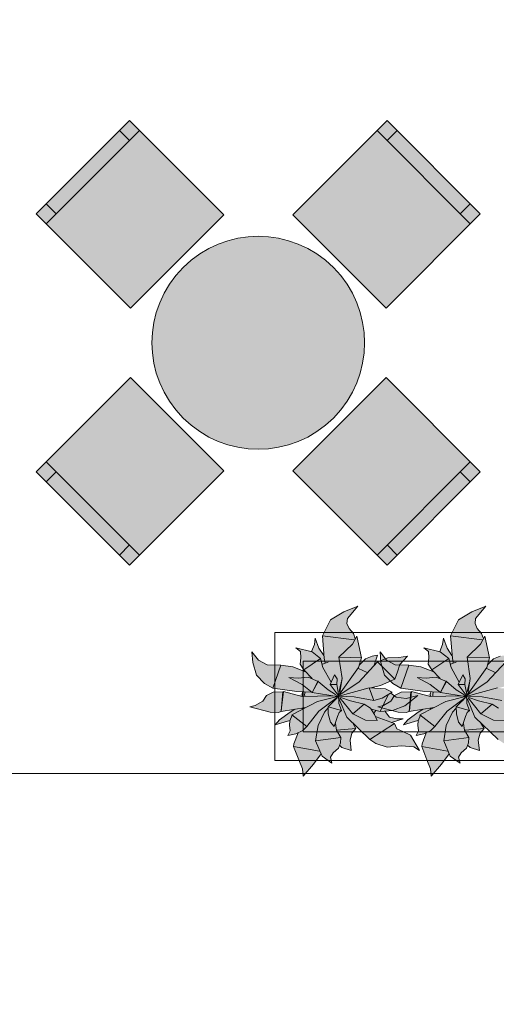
# Model space of a CAD drawing. Header units: millimetres. Extents: x -14761 to 157739, y -22400 to 107990.
# Tile 87 of 256: x 50630 to 52312, y 44187 to 47656. Entities that reach past the tile are written whole.
import ezdxf

# ---------------------------------------------------------------- set-up
doc = ezdxf.new("R2010")
doc.units = ezdxf.units.MM
doc.header["$MEASUREMENT"] = 0
doc.linetypes.add('Штриховая', pattern=[564.444447, 282.222223, -282.222223])
for name, color, linetype in [('Интерьер - Мебель', 7, 'Continuous'), ('Элемент Модели - Зона', 7, 'Continuous'), ('Элемент Модели - Оси', 7, 'Continuous')]:
    doc.layers.add(name, color=color, linetype=linetype)

msp = doc.modelspace()

# ---------------------------------------------------------------- hatches: boundary and pattern name
at = {"layer": 'Интерьер - Мебель', "linetype": 'Continuous', "lineweight": 0, "true_color": 0xffffff}
for points in [[(51021.1, 46639.7), (51349.9, 46968.5), (51017.5, 47300.9), (50688.7, 46972.1)], [(51593.8, 46968.5), (51922.6, 46639.7), (52255, 46972.1), (51926.2, 47300.9)], [(51206.7, 46782.9, 1), (51737, 46252.6, 1)], [(51349.9, 46067), (51021.1, 46395.8), (50688.7, 46063.4), (51017.5, 45734.6)], [(51922.6, 46395.8), (51593.8, 46067), (51926.2, 45734.6), (52255, 46063.4)], [(51822.9, 45590), (51773.3, 45569.7), (51726.3, 45541.5), (51698.7, 45484.9), (51703.3, 45415.7), (51687.1, 45439.8), (51673.2, 45477), (51670, 45454.6), (51659.9, 45429.9), (51604.4, 45443), (51620.5, 45429.5), (51620.3, 45392.5), (51619.8, 45385.9), (51632.2, 45365.6), (51639.1, 45357.9), (51592.5, 45375.6), (51557.1, 45381.3), (51508.6, 45382.5), (51472.5, 45399), (51449.5, 45429), (51452.8, 45391.1), (51465.6, 45346.8), (51494.4, 45316.7), (51523, 45301.2), (51628.4, 45287.6), (51616.4, 45274.3), (51560.9, 45288.8), (51524.6, 45287), (51500.5, 45274.6), (51487.6, 45254.9), (51461.5, 45239.7), (51442.2, 45235.5), (51513.5, 45215.8), (51547.2, 45216.4), (51596.1, 45225.7), (51551.3, 45192.3), (51532.1, 45171.5), (51583.5, 45186.2), (51583.7, 45160.3), (51584.7, 45150.2), (51576.6, 45134), (51612.4, 45143.6), (51597.1, 45099.8), (51627.4, 45016.9), (51629.8, 44990.9), (51693.8, 45069.3), (51697.4, 45060.9), (51731.7, 45036.9), (51726.5, 45057.5), (51736.3, 45072.9), (51754.8, 45088.9), (51758.3, 45098.7), (51767.2, 45091.6), (51799.9, 45081.7), (51795.9, 45117.1), (51802.5, 45142.6), (51816.5, 45158.9), (51806.3, 45175.1), (51865.8, 45120), (51886.4, 45106.3), (51926.1, 45093.1), (51977.6, 45098.1), (52020.2, 45094), (52040.5, 45081.4), (52008.6, 45135), (51960.2, 45157.2), (51952.6, 45176.1), (51941.6, 45180.4), (51982.5, 45193.3), (51960.7, 45192.3), (51935, 45198.8), (51920, 45218.7), (51945.4, 45221.6), (51988.8, 45238.1), (52034.7, 45274.5), (51993.6, 45264.5), (51958.2, 45269), (51939.7, 45283.1), (51943.8, 45286.4), (51925.8, 45295.8), (51868.8, 45301.5), (51903.6, 45310.4), (51954.2, 45332.1), (51971.5, 45384.1), (51998.8, 45414.1), (51968, 45408.7), (51928.6, 45407.5), (51893.1, 45393.9), (51881.2, 45381.3), (51893.1, 45416.8), (51873.5, 45413.8), (51850.1, 45403.9), (51829.1, 45383.3), (51835.5, 45408), (51819.8, 45484.4), (51811.9, 45470), (51807.9, 45493.9), (51800, 45502.5), (51789.9, 45516.6), (51784.9, 45528.8), (51786.8, 45546.1)], [(52274.8, 45590), (52225.2, 45569.7), (52178.2, 45541.5), (52150.6, 45484.9), (52155.2, 45415.7), (52139, 45439.8), (52125.1, 45477), (52121.9, 45454.6), (52111.9, 45429.9), (52056.3, 45443), (52072.4, 45429.5), (52072.2, 45392.5), (52071.7, 45385.9), (52084.1, 45365.6), (52091, 45357.9), (52044.4, 45375.6), (52009.1, 45381.3), (51960.5, 45382.5), (51924.4, 45399), (51901.4, 45429), (51904.7, 45391.1), (51917.5, 45346.8), (51946.3, 45316.7), (51974.9, 45301.2), (52080.3, 45287.6), (52068.3, 45274.3), (52012.8, 45288.8), (51976.5, 45287), (51952.4, 45274.6), (51939.5, 45254.9), (51913.5, 45239.7), (51894.1, 45235.5), (51965.4, 45215.8), (51999.1, 45216.4), (52048, 45225.7), (52003.2, 45192.3), (51984, 45171.5), (52035.4, 45186.2), (52035.6, 45160.3), (52036.6, 45150.2), (52028.5, 45134), (52064.3, 45143.6), (52049, 45099.8), (52079.3, 45016.9), (52081.7, 44990.9), (52145.7, 45069.3), (52149.3, 45060.9), (52183.6, 45036.9), (52178.4, 45057.5), (52188.2, 45072.9), (52206.7, 45088.9), (52210.2, 45098.7), (52219.1, 45091.6), (52251.8, 45081.7), (52247.8, 45117.1), (52254.4, 45142.6), (52268.4, 45158.9), (52258.2, 45175.1), (52317.7, 45120), (52338.3, 45106.3), (52378, 45093.1), (52429.5, 45098.1), (52472.1, 45094), (52492.4, 45081.4), (52460.5, 45135), (52412.1, 45157.2), (52404.5, 45176.1), (52393.5, 45180.4), (52434.4, 45193.3), (52412.6, 45192.3), (52386.9, 45198.8), (52371.9, 45218.7), (52397.3, 45221.6), (52440.7, 45238.1), (52486.6, 45274.5), (52445.5, 45264.5), (52410.1, 45269), (52391.6, 45283.1), (52395.7, 45286.4), (52377.7, 45295.8), (52320.7, 45301.5), (52355.5, 45310.4), (52406.1, 45332.1), (52423.4, 45384.1), (52450.7, 45414.1), (52419.9, 45408.7), (52380.5, 45407.5), (52345, 45393.9), (52333.1, 45381.3), (52345, 45416.8), (52325.4, 45413.8), (52302, 45403.9), (52281, 45383.3), (52287.4, 45408), (52271.7, 45484.4), (52263.8, 45470), (52259.8, 45493.9), (52251.9, 45502.5), (52241.8, 45516.6), (52236.8, 45528.8), (52238.7, 45546.1)]]:
    msp.add_hatch(color=7, dxfattribs=at).paths.add_polyline_path(points)

# ---------------------------------------------------------------- linework, layer by layer
at = {"layer": 'Интерьер - Мебель', "color": 7, "linetype": 'Continuous', "lineweight": 15}
for p, q in [((50724.1, 46936.7), (51052.9, 47265.5)), ((51017.5, 47230.2), (50982.2, 47265.5)), ((51890.8, 47265.5), (52219.6, 46936.7)), ((51926.2, 47230.2), (51961.5, 47265.5)), ((50759.4, 46972.1), (50724.1, 47007.4)), ((52184.2, 46972.1), (52219.6, 47007.4)), ((51052.9, 45770), (50724.1, 46098.8)), ((52219.6, 46098.8), (51890.8, 45770)), ((50759.4, 46063.4), (50724.1, 46028.1)), ((52184.2, 46063.4), (52219.6, 46028.1)), ((51017.5, 45805.3), (50982.2, 45770)), ((51926.2, 45805.3), (51961.5, 45770)), ((51822.9, 45590), (51773.3, 45569.7)), ((51822.9, 45590), (51773.3, 45569.7)), ((51822.9, 45590), (51786.8, 45546.1)), ((51822.9, 45590), (51786.8, 45546.1)), ((52274.8, 45590), (52225.2, 45569.7)), ((52274.8, 45590), (52225.2, 45569.7)), ((52274.8, 45590), (52238.7, 45546.1)), ((52274.8, 45590), (52238.7, 45546.1)), ((51773.3, 45569.7), (51726.3, 45541.5)), ((51773.3, 45569.7), (51726.3, 45541.5)), ((52225.2, 45569.7), (52178.2, 45541.5)), ((52225.2, 45569.7), (52178.2, 45541.5)), ((51726.3, 45541.5), (51698.7, 45484.9)), ((51726.3, 45541.5), (51698.7, 45484.9)), ((51786.8, 45546.1), (51784.9, 45528.8)), ((51786.8, 45546.1), (51784.9, 45528.8)), ((51784.9, 45528.8), (51792.1, 45511)), ((51784.9, 45528.8), (51792.1, 45511)), ((52178.2, 45541.5), (52150.6, 45484.9)), ((52178.2, 45541.5), (52150.6, 45484.9)), ((52238.7, 45546.1), (52236.8, 45528.8)), ((52238.7, 45546.1), (52236.8, 45528.8)), ((52236.8, 45528.8), (52244, 45511)), ((52236.8, 45528.8), (52244, 45511)), ((53329.9, 45496.5), (51529.9, 45496.5)), ((51529.9, 45496.5), (51529.9, 45046.5)), ((51698.7, 45484.9), (51810.4, 45470.8)), ((51698.7, 45484.9), (51704.6, 45406.5)), ((51698.7, 45484.9), (51810.4, 45470.8)), ((51698.7, 45484.9), (51704.6, 45406.5)), ((51792.1, 45511), (51807.9, 45493.9)), ((51792.1, 45511), (51807.9, 45493.9)), ((51819.8, 45484.4), (51804, 45455.6)), ((51819.8, 45484.4), (51804, 45455.6)), ((51807.9, 45493.9), (51814.3, 45474.2)), ((51807.9, 45493.9), (51814.3, 45474.2)), ((51819.8, 45484.4), (51835.5, 45408)), ((51819.8, 45484.4), (51835.5, 45408)), ((52150.6, 45484.9), (52262.3, 45470.8)), ((52150.6, 45484.9), (52156.5, 45406.5)), ((52150.6, 45484.9), (52262.3, 45470.8)), ((52150.6, 45484.9), (52156.5, 45406.5)), ((52244, 45511), (52259.8, 45493.9)), ((52244, 45511), (52259.8, 45493.9)), ((52271.7, 45484.4), (52255.9, 45455.6)), ((52271.7, 45484.4), (52255.9, 45455.6)), ((52259.8, 45493.9), (52266.2, 45474.2)), ((52259.8, 45493.9), (52266.2, 45474.2)), ((52271.7, 45484.4), (52287.4, 45408)), ((52271.7, 45484.4), (52287.4, 45408)), ((51670, 45454.6), (51659.9, 45429.9)), ((51670, 45454.6), (51659.9, 45429.9)), ((51673.2, 45477), (51670, 45454.6)), ((51673.2, 45477), (51670, 45454.6)), ((51673.2, 45477), (51686.1, 45441.2)), ((51673.2, 45477), (51686.1, 45441.2)), ((51804, 45455.6), (51756.5, 45410.4)), ((51804, 45455.6), (51756.5, 45410.4)), ((52121.9, 45454.6), (52111.9, 45429.9)), ((52121.9, 45454.6), (52111.9, 45429.9)), ((52125.1, 45477), (52121.9, 45454.6)), ((52125.1, 45477), (52121.9, 45454.6)), ((52125.1, 45477), (52138, 45441.2)), ((52125.1, 45477), (52138, 45441.2)), ((52255.9, 45455.6), (52208.4, 45410.4)), ((52255.9, 45455.6), (52208.4, 45410.4)), ((51449.5, 45429), (51452.8, 45391.1)), ((51449.5, 45429), (51472.5, 45399)), ((51449.5, 45429), (51452.8, 45391.1)), ((51449.5, 45429), (51472.5, 45399)), ((51604.4, 45443), (51620.5, 45429.5)), ((51604.4, 45443), (51662.1, 45428.8)), ((51604.4, 45443), (51620.5, 45429.5)), ((51604.4, 45443), (51662.1, 45428.8)), ((51620.5, 45429.5), (51621.5, 45408)), ((51620.5, 45429.5), (51621.5, 45408)), ((51662.1, 45428.8), (51691.8, 45405)), ((51662.1, 45428.8), (51691.8, 45405)), ((51686.1, 45441.2), (51703.3, 45415.7)), ((51686.1, 45441.2), (51703.3, 45415.7)), ((51756.5, 45410.4), (51835.5, 45408.1)), ((51756.5, 45410.4), (51767.6, 45334.3)), ((51756.5, 45410.4), (51835.5, 45408.1)), ((51756.5, 45410.4), (51767.6, 45334.3)), ((51873.5, 45413.8), (51850.1, 45403.9)), ((51873.5, 45413.8), (51850.1, 45403.9)), ((51893.1, 45416.8), (51873.5, 45413.8)), ((51893.1, 45416.8), (51873.5, 45413.8)), ((51893.1, 45416.8), (51881.2, 45381.3)), ((51893.1, 45416.8), (51881.2, 45381.3)), ((51901.4, 45429), (51904.7, 45391.1)), ((51901.4, 45429), (51924.4, 45399)), ((51901.4, 45429), (51904.7, 45391.1)), ((51901.4, 45429), (51924.4, 45399)), ((51998.8, 45414.1), (51968, 45408.7)), ((51998.8, 45414.1), (51968, 45408.7)), ((51998.8, 45414.1), (51971.5, 45384.1)), ((51998.8, 45414.1), (51971.5, 45384.1)), ((52056.3, 45443), (52072.4, 45429.5)), ((52056.3, 45443), (52114, 45428.8)), ((52056.3, 45443), (52072.4, 45429.5)), ((52056.3, 45443), (52114, 45428.8)), ((52072.4, 45429.5), (52073.4, 45408)), ((52072.4, 45429.5), (52073.4, 45408)), ((52114, 45428.8), (52143.7, 45405)), ((52114, 45428.8), (52143.7, 45405)), ((52138, 45441.2), (52155.2, 45415.7)), ((52138, 45441.2), (52155.2, 45415.7)), ((52208.4, 45410.4), (52287.4, 45408.1)), ((52208.4, 45410.4), (52219.5, 45334.3)), ((52208.4, 45410.4), (52287.4, 45408.1)), ((52208.4, 45410.4), (52219.5, 45334.3)), ((52325.4, 45413.8), (52302, 45403.9)), ((52325.4, 45413.8), (52302, 45403.9)), ((51452.8, 45391.1), (51465.6, 45346.8)), ((51452.8, 45391.1), (51465.6, 45346.8)), ((51472.5, 45399), (51502.8, 45382.5)), ((51472.5, 45399), (51502.8, 45382.5)), ((51502.8, 45382.5), (51551.6, 45382.1)), ((51502.8, 45382.5), (51551.6, 45382.1)), ((51551.6, 45382.1), (51523, 45301.2)), ((51551.6, 45382.1), (51523, 45301.2)), ((51551.6, 45382.1), (51593.6, 45375.5)), ((51551.6, 45382.1), (51593.6, 45375.5)), ((51593.6, 45375.5), (51639.1, 45357.9)), ((51593.6, 45375.5), (51639.1, 45357.9)), ((51621.5, 45408), (51619.8, 45385.9)), ((51621.5, 45408), (51619.8, 45385.9)), ((51619.8, 45385.9), (51632.2, 45365.6)), ((51619.8, 45385.9), (51632.2, 45365.6)), ((53229.9, 45396.5), (51629.9, 45396.5)), ((51629.9, 45396.5), (51629.9, 45146.5)), ((51691.8, 45405), (51632.2, 45365.6)), ((51691.8, 45405), (51632.2, 45365.6)), ((51691.8, 45405), (51700.2, 45374.2)), ((51691.8, 45405), (51700.2, 45374.2)), ((51718.6, 45392.9), (51698, 45385.8)), ((51718.6, 45392.9), (51698, 45385.8)), ((51704.6, 45406.5), (51708, 45390)), ((51704.6, 45406.5), (51708, 45390)), ((51835.5, 45408), (51825.9, 45373.4)), ((51835.5, 45408), (51825.9, 45373.4)), ((51893.1, 45393.9), (51826.3, 45321.6)), ((51893.1, 45393.9), (51826.3, 45321.6)), ((51850.1, 45403.9), (51829.1, 45383.3)), ((51850.1, 45403.9), (51829.1, 45383.3)), ((51928.6, 45407.5), (51893.1, 45393.9)), ((51928.6, 45407.5), (51893.1, 45393.9)), ((51893.1, 45393.9), (51954.2, 45332.1)), ((51893.1, 45393.9), (51954.2, 45332.1)), ((51904.7, 45391.1), (51917.5, 45346.8)), ((51904.7, 45391.1), (51917.5, 45346.8)), ((51924.4, 45399), (51954.7, 45382.5)), ((51924.4, 45399), (51954.7, 45382.5)), ((51968, 45408.7), (51928.6, 45407.5)), ((51968, 45408.7), (51928.6, 45407.5)), ((51954.7, 45382.5), (52003.5, 45382.1)), ((51954.7, 45382.5), (52003.5, 45382.1)), ((51971.5, 45384.1), (51963.5, 45358.3)), ((51971.5, 45384.1), (51963.5, 45358.3)), ((52003.5, 45382.1), (51974.9, 45301.2)), ((52003.5, 45382.1), (51974.9, 45301.2)), ((52003.5, 45382.1), (52045.5, 45375.5)), ((52003.5, 45382.1), (52045.5, 45375.5)), ((52045.5, 45375.5), (52091, 45357.9)), ((52045.5, 45375.5), (52091, 45357.9)), ((52073.4, 45408), (52071.7, 45385.9)), ((52073.4, 45408), (52071.7, 45385.9)), ((52071.7, 45385.9), (52084.1, 45365.6)), ((52071.7, 45385.9), (52084.1, 45365.6)), ((52143.7, 45405), (52084.1, 45365.6)), ((52143.7, 45405), (52084.1, 45365.6)), ((52143.7, 45405), (52152.1, 45374.2)), ((52143.7, 45405), (52152.1, 45374.2)), ((52170.5, 45392.9), (52149.9, 45385.8)), ((52170.5, 45392.9), (52149.9, 45385.8)), ((52156.5, 45406.5), (52159.9, 45390)), ((52156.5, 45406.5), (52159.9, 45390)), ((52287.4, 45408), (52277.8, 45373.4)), ((52287.4, 45408), (52277.8, 45373.4)), ((52345, 45393.9), (52278.2, 45321.6)), ((52345, 45393.9), (52278.2, 45321.6)), ((52302, 45403.9), (52281, 45383.3)), ((52302, 45403.9), (52281, 45383.3)), ((51465.6, 45346.8), (51494.4, 45316.7)), ((51465.6, 45346.8), (51494.4, 45316.7)), ((51647.8, 45340), (51612.2, 45336)), ((51647.8, 45340), (51612.2, 45336)), ((51632.2, 45365.6), (51661.5, 45334.9)), ((51632.2, 45365.6), (51661.5, 45334.9)), ((51647.8, 45340), (51683.6, 45324.8)), ((51647.8, 45340), (51683.6, 45324.8)), ((51700.2, 45374.2), (51728.5, 45322.4)), ((51700.2, 45374.2), (51728.5, 45322.4)), ((51741.1, 45348), (51725.7, 45313.3)), ((51741.1, 45348), (51725.7, 45313.3)), ((51741.1, 45348), (51750, 45334.2)), ((51741.1, 45348), (51750, 45334.2)), ((51825.9, 45373.4), (51758.7, 45279.3)), ((51825.9, 45373.4), (51758.7, 45279.3)), ((51825.9, 45369.7), (51856, 45355.9)), ((51825.9, 45369.7), (51856, 45355.9)), ((51917.5, 45346.8), (51946.3, 45316.7)), ((51917.5, 45346.8), (51946.3, 45316.7)), ((51963.5, 45358.3), (51954.2, 45332.1)), ((51963.5, 45358.3), (51954.2, 45332.1)), ((52099.7, 45340), (52064.1, 45336)), ((52099.7, 45340), (52064.1, 45336)), ((52084.1, 45365.6), (52113.4, 45334.9)), ((52084.1, 45365.6), (52113.4, 45334.9)), ((52099.7, 45340), (52135.5, 45324.8)), ((52099.7, 45340), (52135.5, 45324.8)), ((52152.1, 45374.2), (52180.4, 45322.4)), ((52152.1, 45374.2), (52180.4, 45322.4)), ((52193, 45348), (52177.6, 45313.3)), ((52193, 45348), (52177.6, 45313.3)), ((52193, 45348), (52201.9, 45334.2)), ((52193, 45348), (52201.9, 45334.2)), ((52277.8, 45373.4), (52210.6, 45279.3)), ((52277.8, 45373.4), (52210.6, 45279.3)), ((52277.8, 45369.7), (52307.9, 45355.9)), ((52277.8, 45369.7), (52307.9, 45355.9)), ((51494.4, 45316.7), (51523, 45301.2)), ((51494.4, 45316.7), (51523, 45301.2)), ((51580.3, 45338.8), (51612.2, 45336)), ((51580.3, 45338.8), (51626.7, 45313.7)), ((51580.3, 45338.8), (51612.2, 45336)), ((51580.3, 45338.8), (51626.7, 45313.7)), ((51626.7, 45313.7), (51662.4, 45285.2)), ((51626.7, 45313.7), (51662.4, 45285.2)), ((51682.9, 45327), (51662.4, 45285.2)), ((51682.9, 45327), (51662.4, 45285.2)), ((51683.6, 45324.8), (51662.4, 45285.2)), ((51683.6, 45324.8), (51662.4, 45285.2)), ((51682.9, 45327), (51683.6, 45324.8)), ((51682.9, 45327), (51683.6, 45324.8)), ((51683.6, 45324.8), (51718.3, 45294.8)), ((51683.6, 45324.8), (51718.3, 45294.8)), ((51749.2, 45313.5), (51725.7, 45313.3)), ((51749.2, 45313.5), (51725.7, 45313.3)), ((51725.7, 45313.3), (51753.4, 45276.7)), ((51725.7, 45313.3), (51753.4, 45276.7)), ((51750, 45334.2), (51749.2, 45313.5)), ((51750, 45334.2), (51749.2, 45313.5)), ((51749.2, 45313.5), (51756.4, 45272.7)), ((51749.2, 45313.5), (51756.4, 45272.7)), ((51826.3, 45321.6), (51757, 45275.9)), ((51826.3, 45321.6), (51757, 45275.9)), ((51763.6, 45316.6), (51757.5, 45288.6)), ((51763.6, 45316.6), (51757.5, 45288.6)), ((51767.6, 45334.3), (51758.7, 45279.3)), ((51767.6, 45334.3), (51758.7, 45279.3)), ((51764.8, 45322.4), (51764, 45318.5)), ((51764.8, 45322.4), (51764, 45318.5)), ((51766.1, 45328.2), (51765.7, 45326.2)), ((51766.1, 45328.2), (51765.7, 45326.2)), ((51767.4, 45334), (51767.2, 45333)), ((51767.4, 45334), (51767.2, 45333)), ((51903.6, 45310.4), (51868.8, 45301.5)), ((51903.6, 45310.4), (51868.8, 45301.5)), ((51954.2, 45332.1), (51903.6, 45310.4)), ((51954.2, 45332.1), (51903.6, 45310.4)), ((51946.3, 45316.7), (51974.9, 45301.2)), ((51946.3, 45316.7), (51974.9, 45301.2)), ((52032.2, 45338.8), (52064.1, 45336)), ((52032.2, 45338.8), (52078.6, 45313.7)), ((52032.2, 45338.8), (52064.1, 45336)), ((52032.2, 45338.8), (52078.6, 45313.7)), ((52078.6, 45313.7), (52114.3, 45285.2)), ((52078.6, 45313.7), (52114.3, 45285.2)), ((52134.8, 45327), (52114.3, 45285.2)), ((52134.8, 45327), (52114.3, 45285.2)), ((52135.5, 45324.8), (52114.3, 45285.2)), ((52135.5, 45324.8), (52114.3, 45285.2)), ((52134.8, 45327), (52135.5, 45324.8)), ((52134.8, 45327), (52135.5, 45324.8)), ((52135.5, 45324.8), (52170.2, 45294.8)), ((52135.5, 45324.8), (52170.2, 45294.8)), ((52201.1, 45313.5), (52177.6, 45313.3)), ((52201.1, 45313.5), (52177.6, 45313.3)), ((52177.6, 45313.3), (52205.3, 45276.7)), ((52177.6, 45313.3), (52205.3, 45276.7)), ((52201.9, 45334.2), (52201.1, 45313.5)), ((52201.9, 45334.2), (52201.1, 45313.5)), ((52201.1, 45313.5), (52208.3, 45272.7)), ((52201.1, 45313.5), (52208.3, 45272.7)), ((52278.2, 45321.6), (52208.9, 45275.9)), ((52278.2, 45321.6), (52208.9, 45275.9)), ((52215.5, 45316.6), (52209.4, 45288.6)), ((52215.5, 45316.6), (52209.4, 45288.6)), ((52219.5, 45334.3), (52210.6, 45279.3)), ((52219.5, 45334.3), (52210.6, 45279.3)), ((52216.7, 45322.4), (52215.9, 45318.5)), ((52216.7, 45322.4), (52215.9, 45318.5)), ((52218, 45328.2), (52217.6, 45326.2)), ((52218, 45328.2), (52217.6, 45326.2)), ((52219.3, 45334), (52219.1, 45333)), ((52219.3, 45334), (52219.1, 45333)), ((51500.5, 45274.6), (51487.6, 45254.9)), ((51500.5, 45274.6), (51487.6, 45254.9)), ((51524.6, 45287), (51500.5, 45274.6)), ((51524.6, 45287), (51500.5, 45274.6)), ((51523, 45301.2), (51608, 45289.2)), ((51523, 45301.2), (51608, 45289.2)), ((51558.1, 45288.2), (51524.6, 45287)), ((51558.1, 45288.2), (51524.6, 45287)), ((51558.1, 45288.2), (51552.5, 45218.2)), ((51558.1, 45288.2), (51552.5, 45218.2)), ((51560.9, 45288.8), (51553, 45222)), ((51560.9, 45288.8), (51553, 45222)), ((51560.9, 45288.8), (51627.1, 45271.6)), ((51560.9, 45288.8), (51627.1, 45271.6)), ((51608, 45289.2), (51659.9, 45286.4)), ((51608, 45289.2), (51659.9, 45286.4)), ((51628.4, 45287.6), (51626.7, 45278.8)), ((51628.4, 45287.6), (51626.7, 45278.8)), ((51626.7, 45278.8), (51627.1, 45272.1)), ((51626.7, 45278.8), (51627.1, 45272.1)), ((51735.3, 45273.4), (51627.1, 45271.6)), ((51735.3, 45273.4), (51627.1, 45271.6)), ((51637, 45286.5), (51635.4, 45278.4)), ((51637, 45286.5), (51635.4, 45278.4)), ((51635.4, 45278.4), (51635.7, 45272.8)), ((51635.4, 45278.4), (51635.7, 45272.8)), ((51662.4, 45285.2), (51750.7, 45271.4)), ((51662.4, 45285.2), (51750.7, 45271.4)), ((51751.5, 45271.5), (51681.2, 45254.2)), ((51751.5, 45271.5), (51681.2, 45254.2)), ((51718.3, 45294.8), (51744.6, 45278.2)), ((51718.3, 45294.8), (51744.6, 45278.2)), ((51752.6, 45271.3), (51740.1, 45256.6)), ((51752.6, 45271.3), (51740.1, 45256.6)), ((51744.7, 45276.9), (51756.8, 45270.5)), ((51744.7, 45276.9), (51756.8, 45270.5)), ((51755, 45271.3), (51753.3, 45264.4)), ((51755, 45271.3), (51753.3, 45264.4)), ((51753.7, 45276.2), (51756.8, 45270.5)), ((51753.7, 45276.2), (51756.8, 45270.5)), ((51755.9, 45275.2), (51755.5, 45273.2)), ((51755.9, 45275.2), (51755.5, 45273.2)), ((51755.6, 45273.7), (51756.4, 45272.7)), ((51755.6, 45273.7), (51756.4, 45272.7)), ((51863.6, 45301.8), (51756.4, 45272.7)), ((51863.6, 45301.8), (51756.4, 45272.7)), ((51756.4, 45272.7), (51810.4, 45269.9)), ((51756.4, 45272.7), (51810.4, 45269.9)), ((51863.6, 45301.8), (51920.8, 45298.4)), ((51863.6, 45301.8), (51879.5, 45256.9)), ((51863.6, 45301.8), (51920.8, 45298.4)), ((51863.6, 45301.8), (51879.5, 45256.9)), ((51879.7, 45304.6), (51880.9, 45300.8)), ((51879.7, 45304.6), (51880.9, 45300.8)), ((51930.1, 45277.1), (51902.2, 45218.3)), ((51930.1, 45277.1), (51902.2, 45218.3)), ((51943.8, 45286.4), (51909.1, 45265.7)), ((51943.8, 45286.4), (51909.1, 45265.7)), ((51920.8, 45298.4), (51943.8, 45286.4)), ((51920.8, 45298.4), (51943.8, 45286.4)), ((51952.4, 45274.6), (51939.5, 45254.9)), ((51952.4, 45274.6), (51939.5, 45254.9)), ((51939.7, 45283.1), (51958.2, 45269)), ((51939.7, 45283.1), (51958.2, 45269)), ((51976.5, 45287), (51952.4, 45274.6)), ((51976.5, 45287), (51952.4, 45274.6)), ((51974.9, 45301.2), (52059.9, 45289.2)), ((51974.9, 45301.2), (52059.9, 45289.2)), ((52010, 45288.2), (51976.5, 45287)), ((52010, 45288.2), (51976.5, 45287)), ((52034.7, 45274.5), (51988.8, 45238.1)), ((52034.7, 45274.5), (51988.8, 45238.1)), ((52034.7, 45274.5), (51993.6, 45264.5)), ((52034.7, 45274.5), (51993.6, 45264.5)), ((52010, 45288.2), (52004.5, 45218.2)), ((52010, 45288.2), (52004.5, 45218.2)), ((52012.8, 45288.8), (52004.9, 45222)), ((52012.8, 45288.8), (52004.9, 45222)), ((52012.8, 45288.8), (52079, 45271.6)), ((52012.8, 45288.8), (52079, 45271.6)), ((52059.9, 45289.2), (52111.8, 45286.4)), ((52059.9, 45289.2), (52111.8, 45286.4)), ((52080.3, 45287.6), (52078.6, 45278.8)), ((52080.3, 45287.6), (52078.6, 45278.8)), ((52078.6, 45278.8), (52079, 45272.1)), ((52078.6, 45278.8), (52079, 45272.1)), ((52187.2, 45273.4), (52079, 45271.6)), ((52187.2, 45273.4), (52079, 45271.6)), ((52088.9, 45286.5), (52087.3, 45278.4)), ((52088.9, 45286.5), (52087.3, 45278.4)), ((52087.3, 45278.4), (52087.6, 45272.8)), ((52087.3, 45278.4), (52087.6, 45272.8)), ((52114.3, 45285.2), (52202.6, 45271.4)), ((52114.3, 45285.2), (52202.6, 45271.4)), ((52203.4, 45271.5), (52133.1, 45254.2)), ((52203.4, 45271.5), (52133.1, 45254.2)), ((52170.2, 45294.8), (52196.5, 45278.2)), ((52170.2, 45294.8), (52196.5, 45278.2)), ((52204.5, 45271.3), (52192, 45256.6)), ((52204.5, 45271.3), (52192, 45256.6)), ((52196.6, 45276.9), (52208.7, 45270.5)), ((52196.6, 45276.9), (52208.7, 45270.5)), ((52206.9, 45271.3), (52205.2, 45264.4)), ((52206.9, 45271.3), (52205.2, 45264.4)), ((52205.6, 45276.2), (52208.7, 45270.5)), ((52205.6, 45276.2), (52208.7, 45270.5)), ((52207.8, 45275.2), (52207.4, 45273.2)), ((52207.8, 45275.2), (52207.4, 45273.2)), ((52207.5, 45273.7), (52208.3, 45272.7)), ((52207.5, 45273.7), (52208.3, 45272.7)), ((52315.5, 45301.8), (52208.3, 45272.7)), ((52315.5, 45301.8), (52208.3, 45272.7)), ((52208.3, 45272.7), (52262.3, 45269.9)), ((52208.3, 45272.7), (52262.3, 45269.9)), ((51461.5, 45239.7), (51442.2, 45235.5)), ((51461.5, 45239.7), (51442.2, 45235.5)), ((51487.6, 45254.9), (51461.5, 45239.7)), ((51487.6, 45254.9), (51461.5, 45239.7)), ((51681.2, 45254.2), (51590.1, 45206.9)), ((51681.2, 45254.2), (51590.1, 45206.9)), ((51747, 45265.7), (51686.1, 45220.3)), ((51747, 45265.7), (51686.1, 45220.3)), ((51748, 45264.3), (51718.5, 45234.5)), ((51748, 45264.3), (51718.5, 45234.5)), ((51756.3, 45268), (51755.7, 45247.3)), ((51756.3, 45268), (51755.7, 45247.3)), ((51755.7, 45247.3), (51765, 45222.7)), ((51755.7, 45247.3), (51765, 45222.7)), ((51757.7, 45262.4), (51784.4, 45199.1)), ((51757.7, 45262.4), (51784.4, 45199.1)), ((51760, 45266.5), (51805.7, 45210.9)), ((51760, 45266.5), (51805.7, 45210.9)), ((51762.9, 45268.3), (51797.1, 45256.2)), ((51762.9, 45268.3), (51797.1, 45256.2)), ((51797.1, 45256.2), (51845, 45244.7)), ((51797.1, 45256.2), (51845, 45244.7)), ((51845, 45244.7), (51805.7, 45210.9)), ((51845, 45244.7), (51805.7, 45210.9)), ((51810.4, 45269.9), (51879.5, 45256.9)), ((51810.4, 45269.9), (51879.5, 45256.9)), ((51845, 45244.7), (51867.4, 45230.2)), ((51845, 45244.7), (51867.4, 45230.2)), ((51909.1, 45265.7), (51879.5, 45256.9)), ((51909.1, 45265.7), (51879.5, 45256.9)), ((51913.5, 45239.7), (51894.1, 45235.5)), ((51913.5, 45239.7), (51894.1, 45235.5)), ((51939.5, 45254.9), (51913.5, 45239.7)), ((51939.5, 45254.9), (51913.5, 45239.7)), ((51988.8, 45238.1), (51945.4, 45221.6)), ((51988.8, 45238.1), (51945.4, 45221.6)), ((51958.2, 45269), (51993.6, 45264.5)), ((51958.2, 45269), (51993.6, 45264.5)), ((52133.1, 45254.2), (52042, 45206.9)), ((52133.1, 45254.2), (52042, 45206.9)), ((52198.9, 45265.7), (52138, 45220.3)), ((52198.9, 45265.7), (52138, 45220.3)), ((52199.9, 45264.3), (52170.4, 45234.5)), ((52199.9, 45264.3), (52170.4, 45234.5)), ((52208.2, 45268), (52207.6, 45247.3)), ((52208.2, 45268), (52207.6, 45247.3)), ((52207.6, 45247.3), (52216.9, 45222.7)), ((52207.6, 45247.3), (52216.9, 45222.7)), ((52209.6, 45262.4), (52236.3, 45199.1)), ((52209.6, 45262.4), (52236.3, 45199.1)), ((52211.9, 45266.5), (52257.6, 45210.9)), ((52211.9, 45266.5), (52257.6, 45210.9)), ((52214.8, 45268.3), (52249, 45256.2)), ((52214.8, 45268.3), (52249, 45256.2)), ((52249, 45256.2), (52296.9, 45244.7)), ((52249, 45256.2), (52296.9, 45244.7)), ((52296.9, 45244.7), (52257.6, 45210.9)), ((52296.9, 45244.7), (52257.6, 45210.9)), ((52262.3, 45269.9), (52331.4, 45256.9)), ((52262.3, 45269.9), (52331.4, 45256.9)), ((52296.9, 45244.7), (52319.3, 45230.2)), ((52296.9, 45244.7), (52319.3, 45230.2)), ((51442.2, 45235.5), (51513.5, 45215.8)), ((51442.2, 45235.5), (51513.5, 45215.8)), ((51513.5, 45215.8), (51541.9, 45214.7)), ((51513.5, 45215.8), (51541.9, 45214.7)), ((51552.5, 45218.2), (51541.9, 45214.7)), ((51552.5, 45218.2), (51541.9, 45214.7)), ((51584.1, 45216.5), (51547.1, 45189.2)), ((51584.1, 45216.5), (51547.1, 45189.2)), ((51639.6, 45233.3), (51552.5, 45218.2)), ((51639.6, 45233.3), (51552.5, 45218.2)), ((51591.9, 45205.6), (51583.5, 45186.2)), ((51591.9, 45205.6), (51583.5, 45186.2)), ((51601.4, 45226.3), (51584.1, 45216.5)), ((51601.4, 45226.3), (51584.1, 45216.5)), ((51590.1, 45206.9), (51642.9, 45166.3)), ((51590.1, 45206.9), (51642.9, 45166.3)), ((51626.9, 45229.6), (51628.2, 45227.6)), ((51626.9, 45229.6), (51628.2, 45227.6)), ((51686.1, 45220.3), (51642.9, 45166.3)), ((51686.1, 45220.3), (51642.9, 45166.3)), ((51705.2, 45215.9), (51683.4, 45169)), ((51705.2, 45215.9), (51683.4, 45169)), ((51717.8, 45230.6), (51705.2, 45215.9)), ((51717.8, 45230.6), (51705.2, 45215.9)), ((51718.5, 45234.5), (51765, 45222.7)), ((51718.5, 45234.5), (51718.8, 45210.4)), ((51718.5, 45234.5), (51765, 45222.7)), ((51718.5, 45234.5), (51718.8, 45210.4)), ((51718.8, 45210.4), (51726.3, 45181.4)), ((51718.8, 45210.4), (51726.3, 45181.4)), ((51757.2, 45215), (51751.5, 45200.5)), ((51757.2, 45215), (51751.5, 45200.5)), ((51765, 45222.7), (51757.2, 45215)), ((51765, 45222.7), (51757.2, 45215)), ((51805.7, 45210.9), (51850, 45187.8)), ((51805.7, 45210.9), (51850, 45187.8)), ((51867.4, 45230.2), (51881.9, 45208)), ((51867.4, 45230.2), (51881.9, 45208)), ((51870.4, 45227.2), (51902.2, 45218.3)), ((51870.4, 45227.2), (51902.2, 45218.3)), ((51886.3, 45221.9), (51879.6, 45212.2)), ((51886.3, 45221.9), (51879.6, 45212.2)), ((51881.9, 45208), (51891.5, 45187.1)), ((51881.9, 45208), (51891.5, 45187.1)), ((51894.1, 45235.5), (51965.4, 45215.8)), ((51894.1, 45235.5), (51965.4, 45215.8)), ((51945.4, 45221.6), (51902.2, 45218.3)), ((51945.4, 45221.6), (51902.2, 45218.3)), ((51920, 45218.7), (51935, 45198.8)), ((51920, 45218.7), (51935, 45198.8)), ((51965.4, 45215.8), (51993.8, 45214.7)), ((51965.4, 45215.8), (51993.8, 45214.7)), ((52004.5, 45218.2), (51993.8, 45214.7)), ((52004.5, 45218.2), (51993.8, 45214.7)), ((52036, 45216.5), (51999, 45189.2)), ((52036, 45216.5), (51999, 45189.2)), ((52091.5, 45233.3), (52004.5, 45218.2)), ((52091.5, 45233.3), (52004.5, 45218.2)), ((52043.8, 45205.6), (52035.4, 45186.2)), ((52043.8, 45205.6), (52035.4, 45186.2)), ((52053.3, 45226.3), (52036, 45216.5)), ((52053.3, 45226.3), (52036, 45216.5)), ((52042, 45206.9), (52094.8, 45166.3)), ((52042, 45206.9), (52094.8, 45166.3)), ((52078.8, 45229.6), (52080.1, 45227.6)), ((52078.8, 45229.6), (52080.1, 45227.6)), ((52138, 45220.3), (52094.8, 45166.3)), ((52138, 45220.3), (52094.8, 45166.3)), ((52157.1, 45215.9), (52135.3, 45169)), ((52157.1, 45215.9), (52135.3, 45169)), ((52169.7, 45230.6), (52157.1, 45215.9)), ((52169.7, 45230.6), (52157.1, 45215.9)), ((52170.4, 45234.5), (52216.9, 45222.7)), ((52170.4, 45234.5), (52170.7, 45210.4)), ((52170.4, 45234.5), (52216.9, 45222.7)), ((52170.4, 45234.5), (52170.7, 45210.4)), ((52170.7, 45210.4), (52178.2, 45181.4)), ((52170.7, 45210.4), (52178.2, 45181.4)), ((52209.1, 45215), (52203.4, 45200.5)), ((52209.1, 45215), (52203.4, 45200.5)), ((52216.9, 45222.7), (52209.1, 45215)), ((52216.9, 45222.7), (52209.1, 45215)), ((52257.6, 45210.9), (52301.9, 45187.8)), ((52257.6, 45210.9), (52301.9, 45187.8)), ((51547.1, 45189.2), (51532.1, 45171.5)), ((51547.1, 45189.2), (51532.1, 45171.5)), ((51582.9, 45186.7), (51532.1, 45171.5)), ((51582.9, 45186.7), (51532.1, 45171.5)), ((51583.5, 45186.2), (51582.6, 45170.3)), ((51583.5, 45186.2), (51582.6, 45170.3)), ((51582.6, 45170.3), (51584.7, 45150.2)), ((51582.6, 45170.3), (51584.7, 45150.2)), ((51642.9, 45166.3), (51628.6, 45151.2)), ((51642.9, 45166.3), (51628.6, 45151.2)), ((51683.4, 45169), (51674.1, 45115.1)), ((51683.4, 45169), (51674.1, 45115.1)), ((51726.3, 45181.4), (51739.2, 45165.3)), ((51726.3, 45181.4), (51739.2, 45165.3)), ((51751.5, 45200.5), (51739.2, 45165.3)), ((51751.5, 45200.5), (51739.2, 45165.3)), ((51744, 45176.4), (51747.7, 45152.6)), ((51744, 45176.4), (51747.7, 45152.6)), ((51784.4, 45199.1), (51865.8, 45120)), ((51784.4, 45199.1), (51865.8, 45120)), ((51805.5, 45177.4), (51816.5, 45158.9)), ((51805.5, 45177.4), (51816.5, 45158.9)), ((51808.7, 45175.9), (51806.3, 45175.1)), ((51808.7, 45175.9), (51806.3, 45175.1)), ((51850, 45187.8), (51891.5, 45187.1)), ((51850, 45187.8), (51891.5, 45187.1)), ((51952.6, 45176.1), (51865.8, 45120)), ((51952.6, 45176.1), (51865.8, 45120)), ((51887.7, 45199.3), (51952.6, 45176.1)), ((51887.7, 45199.3), (51952.6, 45176.1)), ((51935, 45198.8), (51960.7, 45192.3)), ((51935, 45198.8), (51960.7, 45192.3)), ((51982.5, 45193.3), (51941.6, 45180.4)), ((51982.5, 45193.3), (51941.6, 45180.4)), ((51952.6, 45176.1), (51960.2, 45157.2)), ((51952.6, 45176.1), (51960.2, 45157.2)), ((51982.5, 45193.3), (51960.7, 45192.3)), ((51982.5, 45193.3), (51960.7, 45192.3)), ((51999, 45189.2), (51984, 45171.5)), ((51999, 45189.2), (51984, 45171.5)), ((52034.8, 45186.7), (51984, 45171.5)), ((52034.8, 45186.7), (51984, 45171.5)), ((52035.4, 45186.2), (52034.5, 45170.3)), ((52035.4, 45186.2), (52034.5, 45170.3)), ((52034.5, 45170.3), (52036.6, 45150.2)), ((52034.5, 45170.3), (52036.6, 45150.2)), ((52094.8, 45166.3), (52080.5, 45151.2)), ((52094.8, 45166.3), (52080.5, 45151.2)), ((52135.3, 45169), (52126, 45115.1)), ((52135.3, 45169), (52126, 45115.1)), ((52178.2, 45181.4), (52191.1, 45165.3)), ((52178.2, 45181.4), (52191.1, 45165.3)), ((52203.4, 45200.5), (52191.1, 45165.3)), ((52203.4, 45200.5), (52191.1, 45165.3)), ((52195.9, 45176.4), (52199.6, 45152.6)), ((52195.9, 45176.4), (52199.6, 45152.6)), ((52236.3, 45199.1), (52317.7, 45120)), ((52236.3, 45199.1), (52317.7, 45120)), ((52257.4, 45177.4), (52268.4, 45158.9)), ((52257.4, 45177.4), (52268.4, 45158.9)), ((52260.6, 45175.9), (52258.2, 45175.1)), ((52260.6, 45175.9), (52258.2, 45175.1)), ((52301.9, 45187.8), (52343.4, 45187.1)), ((52301.9, 45187.8), (52343.4, 45187.1)), ((51584.7, 45150.2), (51576.6, 45134)), ((51584.7, 45150.2), (51576.6, 45134)), ((51604.2, 45139.9), (51576.6, 45134)), ((51604.2, 45139.9), (51576.6, 45134)), ((51612.4, 45143.6), (51597.8, 45104.7)), ((51612.4, 45143.6), (51597.8, 45104.7)), ((51628.6, 45151.2), (51604.2, 45139.9)), ((51628.6, 45151.2), (51604.2, 45139.9)), ((51629.9, 45146.5), (53229.9, 45146.5)), ((51747.7, 45152.6), (51763.3, 45127)), ((51747.7, 45152.6), (51763.3, 45127)), ((51816.5, 45158.9), (51749.6, 45152.6)), ((51816.5, 45158.9), (51749.6, 45152.6)), ((51802.5, 45142.6), (51795.9, 45117.1)), ((51802.5, 45142.6), (51795.9, 45117.1)), ((51816.5, 45158.9), (51802.5, 45142.6)), ((51816.5, 45158.9), (51802.5, 45142.6)), ((51960.2, 45157.2), (51982.1, 45148.6)), ((51960.2, 45157.2), (51982.1, 45148.6)), ((51982.1, 45148.6), (52008.6, 45135)), ((51982.1, 45148.6), (52008.6, 45135)), ((52008.6, 45135), (52040.5, 45081.4)), ((52008.6, 45135), (52040.5, 45081.4)), ((52036.6, 45150.2), (52028.5, 45134)), ((52036.6, 45150.2), (52028.5, 45134)), ((52056.1, 45139.9), (52028.5, 45134)), ((52056.1, 45139.9), (52028.5, 45134)), ((52064.3, 45143.6), (52049.7, 45104.7)), ((52064.3, 45143.6), (52049.7, 45104.7)), ((52080.5, 45151.2), (52056.1, 45139.9)), ((52080.5, 45151.2), (52056.1, 45139.9)), ((52199.6, 45152.6), (52215.2, 45127)), ((52199.6, 45152.6), (52215.2, 45127)), ((52268.4, 45158.9), (52201.5, 45152.6)), ((52268.4, 45158.9), (52201.5, 45152.6)), ((52254.4, 45142.6), (52247.8, 45117.1)), ((52254.4, 45142.6), (52247.8, 45117.1)), ((52268.4, 45158.9), (52254.4, 45142.6)), ((52268.4, 45158.9), (52254.4, 45142.6)), ((51597.8, 45104.7), (51596.5, 45094.8)), ((51597.8, 45104.7), (51596.5, 45094.8)), ((51763.3, 45127), (51674.1, 45115.1)), ((51763.3, 45127), (51674.1, 45115.1)), ((51674.1, 45115.1), (51697.4, 45060.9)), ((51674.1, 45115.1), (51697.4, 45060.9)), ((51761.8, 45108.6), (51754.8, 45088.9)), ((51761.8, 45108.6), (51754.8, 45088.9)), ((51758.4, 45100.2), (51767.2, 45091.6)), ((51758.4, 45100.2), (51767.2, 45091.6)), ((51763.3, 45127), (51761.8, 45108.6)), ((51763.3, 45127), (51761.8, 45108.6)), ((51795.9, 45117.1), (51799.9, 45081.7)), ((51795.9, 45117.1), (51799.9, 45081.7)), ((51865.8, 45120), (51886.4, 45106.3)), ((51865.8, 45120), (51886.4, 45106.3)), ((51886.4, 45106.3), (51926.1, 45093.1)), ((51886.4, 45106.3), (51926.1, 45093.1)), ((51977.6, 45098.1), (51926.1, 45093.1)), ((51977.6, 45098.1), (51926.1, 45093.1)), ((51977.6, 45098.1), (52020.2, 45094)), ((51977.6, 45098.1), (52020.2, 45094)), ((52049.7, 45104.7), (52048.4, 45094.8)), ((52049.7, 45104.7), (52048.4, 45094.8)), ((52215.2, 45127), (52126, 45115.1)), ((52215.2, 45127), (52126, 45115.1)), ((52126, 45115.1), (52149.3, 45060.9)), ((52126, 45115.1), (52149.3, 45060.9)), ((52213.7, 45108.6), (52206.7, 45088.9)), ((52213.7, 45108.6), (52206.7, 45088.9)), ((52210.3, 45100.2), (52219.1, 45091.6)), ((52210.3, 45100.2), (52219.1, 45091.6)), ((52215.2, 45127), (52213.7, 45108.6)), ((52215.2, 45127), (52213.7, 45108.6)), ((52247.8, 45117.1), (52251.8, 45081.7)), ((52247.8, 45117.1), (52251.8, 45081.7)), ((51596.5, 45094.8), (51687.7, 45079.1)), ((51596.5, 45094.8), (51614.5, 45048)), ((51596.5, 45094.8), (51687.7, 45079.1)), ((51596.5, 45094.8), (51614.5, 45048)), ((51693.8, 45069.3), (51666.6, 45032.6)), ((51693.8, 45069.3), (51666.6, 45032.6)), ((51736.3, 45072.9), (51726.5, 45057.5)), ((51736.3, 45072.9), (51726.5, 45057.5)), ((51754.8, 45088.9), (51736.3, 45072.9)), ((51754.8, 45088.9), (51736.3, 45072.9)), ((51767.2, 45091.6), (51799.9, 45081.7)), ((51767.2, 45091.6), (51799.9, 45081.7)), ((52020.2, 45094), (52040.5, 45081.4)), ((52020.2, 45094), (52040.5, 45081.4)), ((52048.4, 45094.8), (52139.6, 45079.1)), ((52048.4, 45094.8), (52066.4, 45048)), ((52048.4, 45094.8), (52139.6, 45079.1)), ((52048.4, 45094.8), (52066.4, 45048)), ((52145.7, 45069.3), (52118.5, 45032.6)), ((52145.7, 45069.3), (52118.5, 45032.6)), ((52188.2, 45072.9), (52178.4, 45057.5)), ((52188.2, 45072.9), (52178.4, 45057.5)), ((52206.7, 45088.9), (52188.2, 45072.9)), ((52206.7, 45088.9), (52188.2, 45072.9)), ((52219.1, 45091.6), (52251.8, 45081.7)), ((52219.1, 45091.6), (52251.8, 45081.7)), ((51529.9, 45046.5), (53329.9, 45046.5)), ((51614.5, 45048), (51627.4, 45016.9)), ((51614.5, 45048), (51627.4, 45016.9)), ((51666.6, 45032.6), (51629.8, 44990.9)), ((51666.6, 45032.6), (51629.8, 44990.9)), ((51697.4, 45060.9), (51731.7, 45036.9)), ((51697.4, 45060.9), (51731.7, 45036.9)), ((51726.5, 45057.5), (51731.7, 45036.9)), ((51726.5, 45057.5), (51731.7, 45036.9)), ((52066.4, 45048), (52079.3, 45016.9)), ((52066.4, 45048), (52079.3, 45016.9)), ((52118.5, 45032.6), (52081.7, 44990.9)), ((52118.5, 45032.6), (52081.7, 44990.9)), ((52149.3, 45060.9), (52183.6, 45036.9)), ((52149.3, 45060.9), (52183.6, 45036.9)), ((52178.4, 45057.5), (52183.6, 45036.9)), ((52178.4, 45057.5), (52183.6, 45036.9)), ((51627.4, 45016.9), (51629.8, 44990.9)), ((51627.4, 45016.9), (51629.8, 44990.9)), ((52079.3, 45016.9), (52081.7, 44990.9)), ((52079.3, 45016.9), (52081.7, 44990.9))]:
    msp.add_line(p, q, dxfattribs=at)
at = {"layer": 'Интерьер - Мебель', "color": 7, "linetype": 'Continuous', "lineweight": 15, "flags": 128}
for points in [[(51021.1, 46639.7), (51349.9, 46968.5), (51017.5, 47300.9), (50688.7, 46972.1)], [(51593.8, 46968.5), (51922.6, 46639.7), (52255, 46972.1), (51926.2, 47300.9)], [(51349.9, 46067), (51021.1, 46395.8), (50688.7, 46063.4), (51017.5, 45734.6)], [(51922.6, 46395.8), (51593.8, 46067), (51926.2, 45734.6), (52255, 46063.4)]]:
    msp.add_lwpolyline(points, close=True, dxfattribs=at)
msp.add_lwpolyline([(51206.7, 46782.9, 1), (51737, 46252.6, 1)], format="xyb", close=True, dxfattribs=at)
at = {"layer": 'Элемент Модели - Зона', "color": 7, "linetype": 'Штриховая', "lineweight": 15, "flags": 128}
for points in [[(36150, 44957.4), (36110, 44957.4), (36110, 36320), (41880.3, 36320), (41880.3, 39141.6), (45142.5, 42405.1), (45156.7, 42391), (45156.7, 42420), (63300, 42420), (63300, 42400), (77399.7, 42400), (77399.7, 42420), (114081.4, 42420), (117316.7, 39176.5), (117320.1, 38841.9), (117320.1, 36305), (117360, 36305), (117360, 34300), (117120, 34300), (117120, 35700), (116700, 35700), (116700, 36100), (108300, 36100), (108300, 35700), (107700, 35700), (107700, 36100), (99320, 36100), (99320, 26970), (107700, 26970), (107700, 27650), (108300, 27650), (108300, 26460), (112380, 26460), (112380, 27370), (112500, 27370), (112500, 21180.1), (117120, 21180.1), (117120, 26250), (116650, 26250), (116650, 27750), (117120, 27750), (117120, 32800), (117360, 32800), (117360, 20150.1), (117120, 20150.1), (117120, 20940.1), (99320, 20940.1), (99320, 14650.1), (117120, 14650.1), (117120, 17700.1), (116700.1, 17700.1), (116700.1, 18325.6), (117120, 18325.6), (117120, 18650.1), (117360, 18650.1), (117360, 18320.1), (120850, 18320.1), (120850, 37205.1), (120238.9, 37205.1), (120238.9, 45000), (125700, 45000), (125700, 45300), (126300, 45300), (126300, 45000), (141025, 45000), (141025, 45100), (140125, 45100), (140125, 47500), (132700, 47500), (132700, 53680), (130530, 53680), (130530, 54300), (129182.9, 54300), (126300, 54300), (126300, 53700), (125700, 53700), (125700, 54212.5), (124799.8, 54212.5), (117300, 54212.5), (117300, 53700), (116700, 53700), (116700, 54212.5), (108300, 54212.5), (108300, 53700), (107700, 53700), (107700, 54212.5), (99300, 54212.5), (99300, 53700), (98700, 53700), (98700, 54212.5), (90650, 54212.5), (90650, 53700), (90050, 53700), (89950, 53700), (89950, 48632.8), (77450.1, 48632.8), (77450.1, 53800), (77450.1, 61690), (77460.1, 61690), (77460.1, 67850), (74720, 67850), (74720, 59730), (73964.5, 59730), (73964.5, 54212), (72300.1, 54212), (72300.1, 53700), (71700.1, 53700), (71700.1, 54212), (63300, 54212), (63300, 53700), (62700, 53700), (62700, 54212), (61025, 54212), (61025, 46500), (61025, 45000), (54300, 45000), (54300, 44700), (53700, 44700), (53700, 45000), (45300, 45000), (45300, 44700), (44700, 44700), (44700, 45000), (36750, 45000), (36750, 44700), (36150, 44700)], [(36110, 45157.4), (36110, 44957.4), (36150, 44957.4), (36150, 45300), (36750, 45300), (36750, 45000), (44700, 45000), (44700, 45300), (45300, 45300), (45300, 45000), (53700, 45000), (53700, 45300), (54300, 45300), (54300, 44957.4), (61025, 44957.4), (61025, 54212.5), (61035.5, 54212.5), (61035.5, 59730), (60580, 59730), (60580, 63080), (60300, 63080), (60300, 63320), (62680, 63320), (62680, 64500), (55920, 64500), (55920, 63320), (58800, 63320), (58800, 63080), (58000, 63080), (58000, 52600), (48600, 52600), (48600, 53700), (36110, 53700), (36110, 53650)]]:
    msp.add_lwpolyline(points, close=True, dxfattribs=at)
at = {"layer": 'Элемент Модели - Оси', "color": 7, "linetype": 'Continuous', "lineweight": 15}
msp.add_line((-12760.6, 45000), (155650, 45000), dxfattribs=at)

doc.saveas('drawing.dxf')
